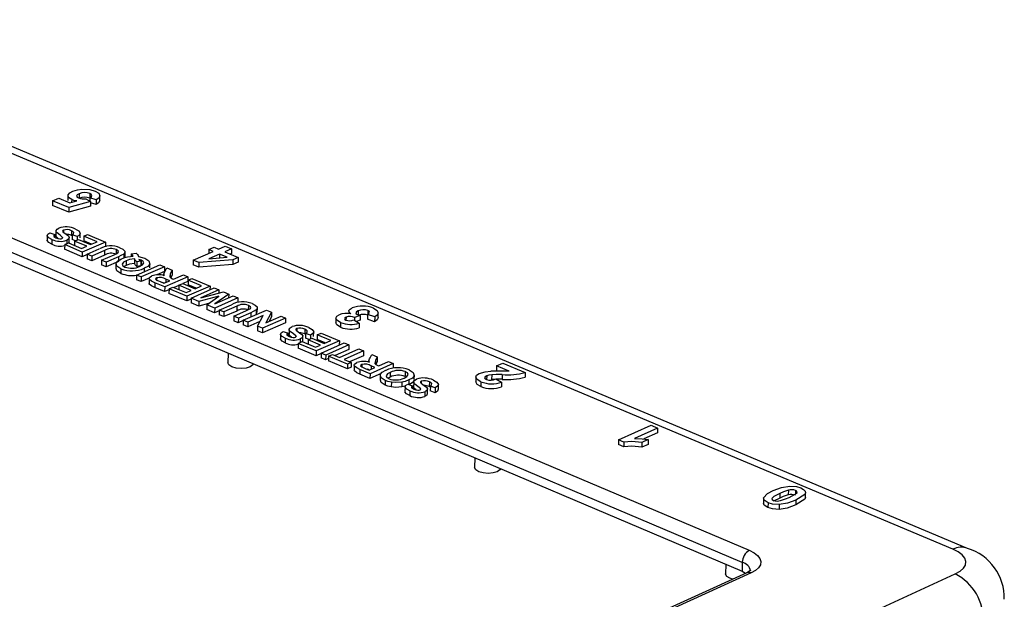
# Model space of a CAD drawing. Extents: x 0 to 280, y 0 to 222.
# Tile 22 of 23: x 204 to 238, y 202 to 221. Entities that reach past the tile are written whole.
import ezdxf

# ---------------------------------------------------------------- set-up
doc = ezdxf.new("R2010")
doc.units = 0
doc.layers.get('0').update_dxf_attribs({"linetype": 'CONTINUOUS'})

msp = doc.modelspace()

# ---------------------------------------------------------------- linework, layer by layer
at = {"color": 7, "linetype": 'CONTINUOUS'}
for p, q in [((235.847, 203.407), (192.925, 221.471)), ((236.344, 203.438), (193.428, 221.489)), ((193.439, 218.4), (228.898, 203.372)), ((228.66, 202.961), (193.208, 218.004)), ((193.209, 217.707), (228.653, 202.656)), ((205.132, 215.303), (205.345, 215.395)), ((205.345, 215.395), (205.721, 215.236)), ((205.652, 215.478), (205.651, 215.318)), ((205.782, 215.344), (205.781, 215.253)), ((206.038, 215.545), (206.037, 215.385)), ((206.261, 215.371), (206.425, 215.28)), ((206.403, 215.553), (206.402, 215.393)), ((206.405, 215.407), (206.404, 215.291)), ((206.617, 215.338), (206.405, 215.407)), ((206.617, 215.338), (206.616, 215.178)), ((206.74, 215.32), (206.742, 215.48)), ((205.682, 215.071), (205.132, 215.303)), ((205.132, 215.303), (205.132, 215.144)), ((205.681, 214.912), (205.132, 215.144)), ((206.424, 215.12), (205.681, 214.912)), ((205.682, 215.071), (205.681, 214.912)), ((206.425, 215.28), (205.682, 215.071)), ((205.721, 215.236), (205.963, 215.303)), ((206.425, 215.28), (206.424, 215.12)), ((206.616, 215.178), (206.424, 215.241)), ((205.503, 214.306), (205.503, 214.234)), ((204.948, 214.118), (204.948, 213.958)), ((205.041, 214.213), (205.207, 214.151)), ((205.11, 213.984), (205.109, 213.824)), ((205.207, 214.151), (205.206, 214.063)), ((205.245, 214.275), (205.244, 214.115)), ((205.474, 214.048), (205.474, 214.038)), ((205.7, 213.883), (205.701, 214.043)), ((205.774, 214.284), (205.773, 214.124)), ((205.802, 214.109), (205.773, 214.124)), ((205.802, 214.143), (205.801, 213.983)), ((205.911, 213.942), (205.801, 213.983)), ((205.968, 214.081), (205.802, 214.143)), ((205.879, 213.928), (206.011, 213.985)), ((205.968, 214.081), (205.967, 213.966)), ((206.011, 213.985), (206.426, 213.809)), ((206.074, 214.038), (206.075, 214.198)), ((206.193, 214.099), (206.192, 213.939)), ((206.193, 214.099), (206.325, 214.156)), ((206.649, 213.906), (206.193, 214.099)), ((206.325, 214.156), (206.937, 213.897)), ((205.543, 213.809), (205.542, 213.649)), ((206.143, 213.394), (205.542, 213.649)), ((205.543, 213.809), (205.675, 213.866)), ((206.144, 213.555), (205.543, 213.809)), ((205.617, 213.957), (205.616, 213.841)), ((205.675, 213.866), (206.121, 213.678)), ((205.695, 213.883), (205.687, 213.862)), ((205.879, 213.928), (205.878, 213.78)), ((206.294, 213.752), (205.879, 213.928)), ((206.121, 213.678), (206.294, 213.752)), ((206.937, 213.897), (206.144, 213.555)), ((206.461, 213.825), (206.192, 213.939)), ((206.311, 213.484), (206.725, 213.664)), ((206.426, 213.809), (206.649, 213.906)), ((206.937, 213.897), (206.936, 213.737)), ((207.299, 213.64), (207.298, 213.494)), ((210.46, 213.638), (210.459, 213.513)), ((210.46, 213.638), (210.644, 213.718)), ((210.606, 213.577), (210.46, 213.638)), ((210.644, 213.718), (210.79, 213.657)), ((210.79, 213.657), (211.017, 213.755)), ((211.236, 213.663), (211.009, 213.564)), ((211.017, 213.755), (211.236, 213.663)), ((211.236, 213.663), (211.234, 213.503)), ((206.144, 213.555), (206.143, 213.394)), ((206.31, 213.467), (206.143, 213.394)), ((206.311, 213.484), (206.31, 213.324)), ((206.465, 213.258), (206.31, 213.324)), ((206.466, 213.418), (206.311, 213.484)), ((206.905, 213.448), (206.465, 213.258)), ((206.466, 213.418), (206.465, 213.258)), ((206.906, 213.608), (206.466, 213.418)), ((206.799, 213.278), (207.229, 213.464)), ((206.906, 213.608), (206.905, 213.448)), ((207.376, 213.394), (206.955, 213.212)), ((207.376, 213.394), (207.375, 213.234)), ((207.561, 213.487), (207.559, 213.353)), ((207.602, 213.395), (207.603, 213.555)), ((207.811, 213.493), (207.81, 213.406)), ((207.811, 213.493), (207.982, 213.516)), ((207.923, 213.319), (207.922, 213.159)), ((209.925, 213.281), (210.606, 213.577)), ((211.279, 213.294), (210.115, 213.201)), ((210.825, 213.485), (210.457, 213.325)), ((210.457, 213.325), (211.086, 213.375)), ((210.825, 213.485), (210.824, 213.354)), ((211.086, 213.375), (210.825, 213.485)), ((211.009, 213.564), (211.462, 213.374)), ((211.234, 213.503), (211.196, 213.486)), ((211.279, 213.294), (211.277, 213.134)), ((211.462, 213.374), (211.279, 213.294)), ((211.462, 213.374), (211.461, 213.213)), ((206.799, 213.278), (206.798, 213.117)), ((206.954, 213.051), (206.798, 213.117)), ((206.955, 213.212), (206.799, 213.278)), ((207.375, 213.234), (206.954, 213.051)), ((206.955, 213.212), (206.954, 213.051)), ((207.29, 213.15), (207.289, 212.989)), ((207.464, 212.987), (207.463, 212.827)), ((207.642, 213.1), (207.57, 213.061)), ((207.644, 213.26), (207.642, 213.1)), ((207.996, 212.771), (208.789, 213.115)), ((208, 213.222), (207.999, 213.062)), ((208.136, 213.082), (207.999, 213.062)), ((208.137, 213.242), (208, 213.222)), ((208.137, 213.242), (208.136, 213.082)), ((208.153, 213.118), (208.136, 213.124)), ((208.945, 213.049), (208.152, 212.705)), ((208.155, 213.278), (208.153, 213.118)), ((208.257, 213), (208.256, 212.884)), ((208.452, 213.016), (208.453, 213.176)), ((208.789, 213.115), (208.945, 213.049)), ((208.945, 213.049), (208.944, 212.888)), ((208.97, 212.904), (209.028, 213.013)), ((209.028, 213.013), (209.211, 212.936)), ((209.925, 213.281), (209.924, 213.121)), ((210.114, 213.041), (209.924, 213.121)), ((210.115, 213.201), (209.925, 213.281)), ((210.115, 213.201), (210.114, 213.041)), ((211.277, 213.134), (210.114, 213.041)), ((211.461, 213.213), (211.277, 213.134)), ((207.996, 212.771), (207.995, 212.61)), ((208.152, 212.705), (207.996, 212.771)), ((208.152, 212.705), (208.151, 212.544)), ((208.43, 212.665), (208.151, 212.544)), ((208.423, 212.645), (208.422, 212.484)), ((208.682, 212.675), (208.681, 212.596)), ((208.944, 212.888), (208.682, 212.775)), ((208.925, 212.8), (208.925, 212.75)), ((209.748, 212.709), (208.956, 212.365)), ((209.125, 212.572), (208.998, 212.626)), ((208.998, 212.626), (208.998, 212.517)), ((209.147, 212.809), (209.146, 212.689)), ((209.211, 212.936), (209.147, 212.809)), ((209.21, 212.776), (209.159, 212.675)), ((209.211, 212.936), (209.21, 212.776)), ((209.222, 212.645), (209.257, 212.63)), ((209.257, 212.63), (209.592, 212.775)), ((209.592, 212.775), (209.748, 212.709)), ((209.748, 212.709), (209.747, 212.549)), ((209.752, 212.594), (209.884, 212.652)), ((209.884, 212.652), (210.501, 212.391)), ((208.151, 212.544), (207.995, 212.61)), ((208.614, 212.509), (208.613, 212.349)), ((208.954, 212.204), (208.613, 212.349)), ((208.956, 212.365), (208.614, 212.509)), ((208.798, 212.545), (208.931, 212.488)), ((208.934, 212.49), (208.87, 212.514)), ((208.931, 212.488), (209.125, 212.572)), ((208.956, 212.365), (208.954, 212.204)), ((209.102, 212.303), (209.101, 212.142)), ((209.102, 212.303), (209.234, 212.36)), ((209.708, 212.046), (209.102, 212.303)), ((209.234, 212.36), (209.684, 212.17)), ((209.438, 212.414), (209.275, 212.343)), ((209.438, 212.422), (209.437, 212.274)), ((209.438, 212.422), (209.571, 212.48)), ((209.856, 212.245), (209.438, 212.422)), ((209.571, 212.48), (209.989, 212.303)), ((209.747, 212.549), (209.579, 212.476)), ((210.501, 212.391), (209.708, 212.046)), ((209.752, 212.594), (209.751, 212.434)), ((210.024, 212.318), (209.751, 212.434)), ((210.212, 212.4), (209.752, 212.594)), ((209.855, 211.984), (210.647, 212.329)), ((209.989, 212.303), (210.212, 212.4)), ((210.501, 212.391), (210.5, 212.265)), ((210.647, 212.329), (210.804, 212.263)), ((209.102, 212.268), (208.954, 212.204)), ((209.707, 211.886), (209.101, 212.142)), ((209.684, 212.17), (209.856, 212.245)), ((209.708, 212.046), (209.707, 211.886)), ((209.854, 211.95), (209.707, 211.886)), ((209.855, 211.984), (209.853, 211.824)), ((210.12, 211.872), (209.855, 211.984)), ((210.798, 212.049), (210.12, 211.872)), ((210.804, 212.263), (210.186, 211.989)), ((210.186, 211.989), (210.963, 212.196)), ((210.395, 211.756), (210.798, 212.049)), ((211.454, 211.989), (210.661, 211.643)), ((211.138, 212.122), (210.667, 211.785)), ((210.667, 211.785), (211.296, 212.055)), ((210.804, 212.263), (210.803, 212.154)), ((210.963, 212.196), (211.138, 212.122)), ((211.138, 212.122), (211.136, 211.986)), ((211.296, 212.055), (211.454, 211.989)), ((211.454, 211.989), (211.452, 211.828)), ((210.119, 211.711), (209.853, 211.824)), ((210.12, 211.872), (210.119, 211.711)), ((210.455, 211.799), (210.119, 211.711)), ((210.395, 211.756), (210.394, 211.595)), ((210.661, 211.643), (210.395, 211.756)), ((210.661, 211.643), (210.659, 211.482)), ((210.818, 211.576), (211.233, 211.757)), ((211.415, 211.702), (210.975, 211.51)), ((211.415, 211.702), (211.413, 211.541)), ((211.809, 211.734), (211.807, 211.586)), ((212.114, 211.486), (212.116, 211.647)), ((210.659, 211.482), (210.394, 211.595)), ((210.818, 211.551), (210.659, 211.482)), ((210.818, 211.576), (210.817, 211.416)), ((210.974, 211.349), (210.817, 211.416)), ((210.975, 211.51), (210.818, 211.576)), ((211.413, 211.541), (210.974, 211.349)), ((210.975, 211.51), (210.974, 211.349)), ((211.311, 211.368), (211.309, 211.207)), ((211.311, 211.368), (211.741, 211.556)), ((211.468, 211.301), (211.311, 211.368)), ((211.468, 211.301), (211.467, 211.14)), ((211.89, 211.485), (211.468, 211.301)), ((211.636, 211.23), (212.429, 211.576)), ((212.315, 211.391), (211.794, 211.163)), ((211.89, 211.485), (211.888, 211.34)), ((212.074, 211.579), (212.072, 211.42)), ((212.123, 211.024), (212.315, 211.391)), ((213.08, 211.301), (212.288, 210.954)), ((212.599, 211.505), (212.41, 211.144)), ((212.41, 211.144), (212.923, 211.368)), ((212.429, 211.576), (212.599, 211.505)), ((212.597, 211.344), (212.517, 211.19)), ((212.599, 211.505), (212.597, 211.344)), ((212.923, 211.368), (213.08, 211.301)), ((213.08, 211.301), (213.079, 211.14)), ((214.796, 211.3), (214.794, 211.139)), ((215.142, 211.328), (215.14, 211.229)), ((215.235, 211.535), (215.234, 211.449)), ((215.435, 211.323), (215.434, 211.221)), ((215.628, 211.389), (215.435, 211.323)), ((215.556, 211.548), (215.554, 211.41)), ((215.628, 211.389), (215.626, 211.228)), ((215.87, 211.42), (215.868, 211.259)), ((216.118, 211.338), (215.87, 211.42)), ((215.885, 211.56), (215.883, 211.429)), ((216.118, 211.338), (216.116, 211.177)), ((216.237, 211.317), (216.239, 211.477)), ((211.467, 211.14), (211.309, 211.207)), ((211.636, 211.214), (211.467, 211.14)), ((211.636, 211.23), (211.635, 211.069)), ((211.792, 211.003), (211.635, 211.069)), ((211.794, 211.163), (211.636, 211.23)), ((212.206, 211.184), (211.792, 211.003)), ((211.794, 211.163), (211.792, 211.003)), ((212.123, 211.024), (212.121, 210.863)), ((212.288, 210.954), (212.123, 211.024)), ((213.079, 211.14), (212.286, 210.793)), ((212.288, 210.954), (212.286, 210.793)), ((213.459, 210.942), (213.459, 210.87)), ((214.951, 211.149), (214.949, 210.988)), ((215.402, 211.239), (215.591, 211.132)), ((215.626, 211.228), (215.499, 211.184)), ((215.591, 211.132), (215.589, 210.971)), ((216.116, 211.177), (215.868, 211.259)), ((212.286, 210.793), (212.121, 210.863)), ((212.904, 210.753), (212.902, 210.592)), ((212.995, 210.848), (213.163, 210.785)), ((213.069, 210.615), (213.067, 210.454)), ((213.163, 210.785), (213.162, 210.697)), ((213.2, 210.912), (213.198, 210.751)), ((213.435, 210.68), (213.435, 210.67)), ((213.662, 210.513), (213.664, 210.674)), ((213.733, 210.92), (213.731, 210.759)), ((213.763, 210.743), (213.731, 210.759)), ((213.764, 210.776), (213.762, 210.615)), ((213.878, 210.572), (213.762, 210.615)), ((213.932, 210.714), (213.764, 210.776)), ((213.846, 210.558), (213.978, 210.616)), ((213.932, 210.714), (213.931, 210.595)), ((213.978, 210.616), (214.399, 210.438)), ((214.036, 210.67), (214.038, 210.831)), ((214.159, 210.732), (214.157, 210.571)), ((214.159, 210.732), (214.291, 210.79)), ((214.623, 210.536), (214.159, 210.732)), ((214.291, 210.79), (214.913, 210.527)), ((213.509, 210.438), (213.507, 210.276)), ((214.119, 210.017), (213.507, 210.276)), ((213.509, 210.438), (213.641, 210.496)), ((214.121, 210.179), (213.509, 210.438)), ((213.581, 210.587), (213.58, 210.468)), ((213.641, 210.496), (214.095, 210.304)), ((213.656, 210.513), (213.649, 210.492)), ((213.846, 210.558), (213.844, 210.41)), ((214.267, 210.38), (213.846, 210.558)), ((214.095, 210.304), (214.267, 210.38)), ((214.913, 210.527), (214.121, 210.179)), ((214.435, 210.453), (214.157, 210.571)), ((214.29, 210.107), (215.082, 210.455)), ((214.399, 210.438), (214.623, 210.536)), ((215.24, 210.388), (214.448, 210.04)), ((214.913, 210.527), (214.911, 210.38)), ((215.082, 210.455), (215.24, 210.388)), ((215.24, 210.388), (215.238, 210.227)), ((211.115, 210.103), (211.112, 209.775)), ((214.121, 210.179), (214.119, 210.017)), ((214.289, 210.092), (214.119, 210.017)), ((214.29, 210.107), (214.288, 209.946)), ((214.446, 209.879), (214.288, 209.946)), ((214.448, 210.04), (214.29, 210.107)), ((214.448, 210.04), (214.446, 209.879)), ((214.543, 210), (214.541, 209.839)), ((214.543, 210), (214.675, 210.058)), ((215.188, 209.727), (214.543, 210)), ((214.675, 210.058), (214.918, 209.955)), ((215.238, 210.227), (214.766, 210.02)), ((214.918, 209.955), (215.578, 210.246)), ((215.737, 210.179), (215.077, 209.888)), ((215.735, 210.017), (215.262, 209.809)), ((215.578, 210.246), (215.737, 210.179)), ((215.737, 210.179), (215.735, 210.017)), ((215.966, 209.947), (216.022, 210.058)), ((216.022, 210.058), (216.208, 209.98)), ((216.208, 209.98), (216.146, 209.851)), ((216.208, 209.98), (216.206, 209.818)), ((214.542, 209.921), (214.446, 209.879)), ((215.186, 209.566), (214.541, 209.839)), ((215.077, 209.888), (215.32, 209.785)), ((215.188, 209.727), (215.186, 209.566)), ((215.318, 209.624), (215.186, 209.566)), ((215.32, 209.785), (215.188, 209.727)), ((215.32, 209.785), (215.318, 209.624)), ((215.419, 209.685), (215.417, 209.524)), ((215.679, 209.715), (215.678, 209.636)), ((215.922, 209.843), (215.921, 209.792)), ((215.934, 209.526), (216.127, 209.611)), ((216.753, 209.749), (215.96, 209.4)), ((215.999, 209.665), (215.997, 209.554)), ((216.127, 209.611), (215.999, 209.665)), ((216.146, 209.851), (216.144, 209.731)), ((216.206, 209.818), (216.157, 209.718)), ((216.223, 209.684), (216.259, 209.669)), ((216.259, 209.669), (216.594, 209.817)), ((216.594, 209.817), (216.753, 209.749)), ((216.753, 209.749), (216.751, 209.588)), ((220.279, 209.673), (220.276, 209.512)), ((220.279, 209.673), (220.491, 209.767)), ((220.71, 209.491), (220.279, 209.673)), ((220.491, 209.767), (221.251, 209.447)), ((215.614, 209.547), (215.612, 209.385)), ((215.958, 209.239), (215.612, 209.385)), ((215.96, 209.4), (215.614, 209.547)), ((215.799, 209.583), (215.934, 209.526)), ((215.936, 209.527), (215.868, 209.553)), ((216.339, 209.407), (215.958, 209.239)), ((215.96, 209.4), (215.958, 209.239)), ((216.303, 209.34), (216.301, 209.179)), ((216.649, 209.287), (216.58, 209.248)), ((216.651, 209.448), (216.649, 209.287)), ((217.16, 209.472), (217.158, 209.311)), ((217.47, 209.199), (217.472, 209.36)), ((219.566, 209.287), (219.564, 209.126)), ((219.939, 209.329), (219.937, 209.205)), ((220.111, 209.367), (220.108, 209.206)), ((220.334, 209.487), (220.276, 209.512)), ((220.467, 209.371), (220.464, 209.21)), ((221.251, 209.447), (221.248, 209.286)), ((216.481, 209.171), (216.479, 209.009)), ((216.687, 209.111), (216.685, 208.949)), ((217.045, 209.113), (217.043, 208.952)), ((217.153, 208.955), (217.151, 208.794)), ((217.244, 209.05), (217.414, 208.987)), ((217.284, 209.187), (217.282, 209.036)), ((217.414, 208.987), (217.413, 208.899)), ((217.449, 209.116), (217.447, 208.954)), ((217.709, 209.145), (217.708, 209.074)), ((217.985, 209.124), (217.982, 208.962)), ((218.016, 208.944), (217.982, 208.962)), ((218.017, 208.978), (218.015, 208.817)), ((218.186, 208.915), (218.017, 208.978)), ((218.29, 208.871), (218.292, 209.033)), ((219.742, 209.127), (219.74, 208.966)), ((220.202, 209.209), (220.108, 209.206)), ((220.247, 209.221), (220.449, 209.118)), ((220.464, 209.21), (220.267, 209.211)), ((220.449, 209.118), (220.447, 208.956)), ((217.321, 208.815), (217.318, 208.654)), ((217.688, 208.881), (217.687, 208.87)), ((217.835, 208.787), (217.833, 208.626)), ((217.915, 208.712), (217.918, 208.874)), ((218.184, 208.754), (218.015, 208.817)), ((218.186, 208.915), (218.184, 208.754)), ((224.44, 207.145), (225.545, 207.639)), ((225.545, 207.639), (225.771, 207.544)), ((225.771, 207.544), (224.984, 207.192)), ((225.768, 207.382), (225.3, 207.173)), ((225.771, 207.544), (225.768, 207.382)), ((224.44, 207.145), (224.437, 206.983)), ((224.618, 206.907), (224.437, 206.983)), ((224.621, 207.069), (224.44, 207.145)), ((224.621, 207.069), (224.618, 206.907)), ((225.235, 207.056), (225.232, 206.894)), ((225.445, 206.989), (225.232, 206.894)), ((225.448, 207.151), (225.235, 207.056)), ((225.448, 207.151), (225.445, 206.989)), ((219.533, 206.528), (219.528, 206.201)), ((229.94, 205.314), (229.936, 205.152)), ((230.232, 205.424), (230.228, 205.261)), ((230.474, 205.416), (230.471, 205.29)), ((230.814, 205.176), (230.817, 205.339)), ((229.381, 205.144), (229.377, 204.982)), ((229.539, 204.994), (229.536, 204.831)), ((229.936, 205.152), (229.727, 205.045)), ((229.922, 204.931), (229.918, 204.768)), ((230.485, 205.083), (230.481, 204.92)), ((228.098, 202.892), (228.091, 202.564)), ((228.66, 202.961), (228.653, 202.656)), ((228.811, 202.604), (205.668, 192.09)), ((228.958, 202.6), (205.813, 192.084)), ((205.968, 188.85), (235.926, 202.565)), ((228.816, 202.606), (228.811, 202.604))]:
    msp.add_line(p, q, dxfattribs=at)
for points in [[(205.816, 215.634), (205.981, 215.683), (206.133, 215.702)], [(206.133, 215.702), (206.401, 215.688), (206.578, 215.636)], [(205.782, 215.344), (205.671, 215.421), (205.658, 215.511), (205.715, 215.578), (205.816, 215.634)], [(205.963, 215.303), (205.855, 215.32), (205.782, 215.344)], [(206.038, 215.545), (205.973, 215.509), (205.948, 215.465), (205.968, 215.43), (206.018, 215.401)], [(206.405, 215.407), (206.456, 215.446), (206.469, 215.49), (206.45, 215.524), (206.403, 215.553)], [(206.578, 215.636), (206.703, 215.56), (206.741, 215.47), (206.703, 215.4), (206.617, 215.338)], [(206.736, 215.32), (206.74, 215.311), (206.702, 215.24), (206.616, 215.178)], [(205.474, 214.048), (205.385, 214.129), (205.283, 214.207), (205.25, 214.249), (205.248, 214.294), (205.283, 214.336), (205.346, 214.371)], [(205.503, 214.306), (205.477, 214.289), (205.473, 214.269), (205.497, 214.238)], [(205.91, 214.34), (206.027, 214.275), (206.075, 214.197), (206.044, 214.136), (205.968, 214.081)], [(205.11, 213.984), (205.002, 214.041), (204.949, 214.109), (204.969, 214.165), (205.041, 214.213)], [(205.207, 214.151), (205.17, 214.121), (205.169, 214.087), (205.24, 214.042)], [(205.24, 214.042), (205.311, 214.018), (205.377, 214.008)], [(205.322, 214.016), (205.282, 214.047), (205.249, 214.089), (205.248, 214.115)], [(205.377, 214.008), (205.422, 214.009), (205.451, 214.018)], [(205.451, 214.018), (205.472, 214.034), (205.473, 214.042)], [(205.497, 214.238), (205.55, 214.199), (205.593, 214.168)], [(205.593, 214.168), (205.668, 214.108), (205.7, 214.056)], [(205.7, 214.056), (205.679, 213.996), (205.617, 213.957)], [(205.802, 214.143), (205.848, 214.182), (205.855, 214.225), (205.825, 214.257), (205.774, 214.284)], [(205.109, 213.824), (205.001, 213.881), (204.948, 213.949), (204.951, 213.958)], [(207.356, 213.524), (207.384, 213.558), (207.373, 213.593), (207.299, 213.64)], [(207.426, 213.699), (207.529, 213.649), (207.594, 213.588), (207.6, 213.536), (207.561, 213.487)], [(207.229, 213.464), (207.303, 213.496), (207.356, 213.524)], [(207.464, 212.987), (207.322, 213.076), (207.296, 213.181), (207.364, 213.259), (207.484, 213.325)], [(207.561, 213.487), (207.463, 213.433), (207.376, 213.394)], [(207.484, 213.325), (207.594, 213.365), (207.691, 213.39)], [(207.923, 213.319), (207.753, 213.298), (207.644, 213.26)], [(207.691, 213.39), (207.792, 213.404), (207.874, 213.41)], [(207.874, 213.41), (207.845, 213.457), (207.811, 213.493)], [(208, 213.222), (207.949, 213.275), (207.923, 213.319)], [(207.982, 213.516), (208.01, 213.493), (208.027, 213.474)], [(208.027, 213.474), (208.05, 213.432), (208.067, 213.4)], [(208.067, 213.4), (208.19, 213.371), (208.273, 213.341)], [(208.155, 213.278), (208.113, 213.293), (208.077, 213.302)], [(208.077, 213.302), (208.107, 213.268), (208.137, 213.242)], [(208.273, 213.341), (208.418, 213.252), (208.448, 213.146), (208.379, 213.067), (208.257, 213)], [(207.463, 212.827), (207.321, 212.915), (207.303, 212.99)], [(207.644, 213.26), (207.545, 213.207), (207.5, 213.141), (207.524, 213.089), (207.597, 213.044)], [(207.922, 213.159), (207.752, 213.137), (207.642, 213.1)], [(207.999, 213.062), (207.947, 213.115), (207.922, 213.159)], [(208.099, 213.065), (208.196, 213.118), (208.244, 213.182), (208.224, 213.234), (208.155, 213.278)], [(208.614, 212.509), (208.508, 212.559), (208.432, 212.617), (208.424, 212.65), (208.438, 212.682), (208.518, 212.738)], [(208.682, 212.675), (208.651, 212.656), (208.643, 212.633), (208.676, 212.598)], [(208.94, 212.747), (208.925, 212.801), (208.934, 212.835), (208.95, 212.87), (208.97, 212.904)], [(209.147, 212.809), (209.126, 212.71), (209.16, 212.674), (209.222, 212.645)], [(208.613, 212.349), (208.507, 212.398), (208.43, 212.456), (208.423, 212.485)], [(208.676, 212.598), (208.744, 212.568), (208.798, 212.545)], [(211.741, 211.556), (211.815, 211.589), (211.868, 211.616)], [(211.868, 211.616), (211.895, 211.65), (211.885, 211.687), (211.809, 211.734)], [(211.936, 211.793), (212.04, 211.743), (212.106, 211.682), (212.113, 211.629), (212.074, 211.579)], [(215.3, 211.446), (215.243, 211.503), (215.242, 211.564), (215.281, 211.609), (215.348, 211.647)], [(216.074, 211.639), (216.199, 211.562), (216.238, 211.471), (216.203, 211.4), (216.118, 211.338)], [(212.074, 211.579), (211.976, 211.525), (211.89, 211.485)], [(214.796, 211.3), (214.83, 211.368), (214.902, 211.413)], [(214.951, 211.149), (214.826, 211.227), (214.796, 211.3)], [(215.142, 211.328), (215.1, 211.303), (215.086, 211.274), (215.1, 211.25), (215.133, 211.23)], [(215.556, 211.548), (215.5, 211.516), (215.474, 211.478), (215.483, 211.446), (215.524, 211.419)], [(215.524, 211.419), (215.58, 211.401), (215.628, 211.389)], [(215.87, 211.42), (215.922, 211.456), (215.944, 211.498), (215.93, 211.532), (215.885, 211.56)], [(216.234, 211.316), (216.236, 211.31), (216.201, 211.239), (216.116, 211.177)], [(213.435, 210.68), (213.344, 210.762), (213.24, 210.842), (213.205, 210.885), (213.203, 210.93), (213.237, 210.973), (213.3, 211.008)], [(213.459, 210.942), (213.434, 210.925), (213.43, 210.904), (213.454, 210.874)], [(213.869, 210.977), (213.989, 210.911), (214.038, 210.832), (214.008, 210.769), (213.932, 210.714)], [(214.949, 210.988), (214.824, 211.066), (214.794, 211.139)], [(213.069, 210.615), (212.96, 210.673), (212.905, 210.742), (212.924, 210.799), (212.995, 210.848)], [(213.163, 210.785), (213.127, 210.754), (213.127, 210.719), (213.199, 210.674)], [(213.199, 210.674), (213.271, 210.65), (213.338, 210.639)], [(213.28, 210.648), (213.238, 210.681), (213.204, 210.724), (213.202, 210.751)], [(213.338, 210.639), (213.383, 210.641), (213.412, 210.649)], [(213.412, 210.649), (213.433, 210.666), (213.434, 210.674)], [(213.454, 210.874), (213.508, 210.833), (213.553, 210.802)], [(213.553, 210.802), (213.629, 210.741), (213.663, 210.689)], [(213.663, 210.689), (213.643, 210.627), (213.581, 210.587)], [(213.764, 210.776), (213.81, 210.816), (213.816, 210.86), (213.785, 210.893), (213.733, 210.92)], [(213.067, 210.454), (212.958, 210.512), (212.903, 210.581), (212.906, 210.591)], [(215.938, 209.787), (215.922, 209.842), (215.93, 209.878), (215.946, 209.912), (215.966, 209.947)], [(211.246, 209.637), (211.148, 209.699), (211.112, 209.772), (211.112, 209.775)], [(211.989, 209.732), (211.966, 209.699), (211.873, 209.637), (211.731, 209.595), (211.562, 209.581), (211.392, 209.595), (211.246, 209.637)], [(215.614, 209.547), (215.506, 209.597), (215.428, 209.656), (215.419, 209.689), (215.433, 209.722), (215.513, 209.779)], [(215.679, 209.715), (215.648, 209.695), (215.64, 209.672), (215.675, 209.637)], [(215.675, 209.637), (215.743, 209.606), (215.799, 209.583)], [(216.146, 209.851), (216.126, 209.75), (216.161, 209.714), (216.223, 209.684)], [(215.612, 209.385), (215.504, 209.435), (215.426, 209.494), (215.418, 209.524)], [(216.481, 209.171), (216.337, 209.261), (216.308, 209.37), (216.375, 209.45), (216.496, 209.517)], [(216.651, 209.448), (216.553, 209.394), (216.51, 209.328), (216.537, 209.274), (216.611, 209.23)], [(217.119, 209.252), (217.216, 209.307), (217.258, 209.373), (217.234, 209.427), (217.16, 209.472)], [(217.292, 209.53), (217.436, 209.441), (217.467, 209.334), (217.403, 209.254), (217.284, 209.187)], [(219.742, 209.127), (219.616, 209.199), (219.566, 209.285), (219.597, 209.354), (219.687, 209.411)], [(219.687, 209.411), (219.89, 209.467), (220.077, 209.486)], [(219.939, 209.329), (219.886, 209.298), (219.868, 209.261), (219.888, 209.231), (219.931, 209.207)], [(220.111, 209.367), (220.007, 209.351), (219.939, 209.329)], [(220.467, 209.371), (220.267, 209.372), (220.111, 209.367)], [(216.479, 209.009), (216.335, 209.1), (216.314, 209.179)], [(216.685, 208.949), (216.563, 208.979), (216.479, 209.009)], [(216.687, 209.111), (216.565, 209.14), (216.481, 209.171)], [(217.043, 208.952), (216.843, 208.936), (216.685, 208.949)], [(217.045, 209.113), (216.845, 209.098), (216.687, 209.111)], [(217.167, 208.983), (217.157, 208.979), (217.043, 208.952)], [(217.284, 209.187), (217.159, 209.14), (217.045, 209.113)], [(217.321, 208.815), (217.21, 208.874), (217.154, 208.944), (217.173, 209.001), (217.244, 209.05)], [(217.458, 209.198), (217.465, 209.172), (217.401, 209.092), (217.282, 209.025)], [(217.414, 208.987), (217.378, 208.956), (217.378, 208.921), (217.451, 208.875)], [(217.532, 208.849), (217.487, 208.883), (217.453, 208.926), (217.451, 208.954)], [(217.688, 208.881), (217.595, 208.964), (217.49, 209.044), (217.455, 209.088), (217.452, 209.133), (217.485, 209.176), (217.549, 209.212)], [(217.709, 209.145), (217.684, 209.128), (217.68, 209.107), (217.705, 209.076)], [(217.705, 209.076), (217.76, 209.036), (217.805, 209.004)], [(217.805, 209.004), (217.882, 208.942), (217.916, 208.89)], [(218.017, 208.978), (218.062, 209.018), (218.069, 209.063), (218.037, 209.096), (217.985, 209.124)], [(218.121, 209.18), (218.241, 209.114), (218.292, 209.034), (218.262, 208.971), (218.186, 208.915)], [(219.74, 208.966), (219.613, 209.037), (219.564, 209.124), (219.565, 209.126)], [(217.318, 208.654), (217.208, 208.712), (217.152, 208.782), (217.156, 208.793)], [(217.451, 208.875), (217.523, 208.85), (217.591, 208.84)], [(217.591, 208.84), (217.636, 208.841), (217.665, 208.85)], [(217.665, 208.85), (217.686, 208.866), (217.687, 208.875)], [(217.909, 208.713), (217.895, 208.666), (217.833, 208.626)], [(217.916, 208.89), (217.897, 208.828), (217.835, 208.787)], [(218.289, 208.871), (218.26, 208.809), (218.184, 208.754)], [(225.232, 206.894), (224.887, 206.929), (224.618, 206.907)], [(225.235, 207.056), (224.89, 207.091), (224.621, 207.069)], [(224.984, 207.192), (225.249, 207.181), (225.448, 207.151)], [(220.414, 206.154), (220.392, 206.12), (220.299, 206.057), (220.156, 206.015), (219.986, 206), (219.814, 206.015), (219.667, 206.057), (219.567, 206.12), (219.528, 206.195), (219.528, 206.201)], [(229.382, 205.159), (229.523, 205.311), (229.712, 205.41)], [(229.94, 205.314), (229.731, 205.207), (229.668, 205.142), (229.677, 205.107), (229.723, 205.077)], [(229.712, 205.41), (230, 205.516), (230.276, 205.563)], [(230.228, 205.261), (230.057, 205.204), (229.936, 205.152)], [(230.232, 205.424), (230.061, 205.366), (229.94, 205.314)], [(230.259, 205.18), (230.468, 205.287), (230.53, 205.351), (230.52, 205.387), (230.474, 205.416)], [(230.276, 205.563), (230.506, 205.546), (230.658, 205.5)], [(230.658, 205.5), (230.747, 205.452), (230.802, 205.396), (230.817, 205.336), (230.792, 205.277), (230.485, 205.083)], [(229.539, 204.994), (229.406, 205.08), (229.382, 205.159)], [(229.536, 204.831), (229.403, 204.917), (229.383, 204.982)], [(229.922, 204.931), (229.692, 204.947), (229.539, 204.994)], [(230.481, 204.92), (230.194, 204.814), (229.918, 204.768)], [(230.485, 205.083), (230.197, 204.977), (229.922, 204.931)], [(229.966, 205.07), (230.137, 205.128), (230.259, 205.18)], [(230.813, 205.176), (230.813, 205.173), (230.789, 205.114), (230.481, 204.92)], [(229.918, 204.768), (229.688, 204.784), (229.536, 204.831)], [(228.898, 203.372), (229.059, 203.29), (229.181, 203.195), (229.26, 203.093), (229.292, 202.987), (229.277, 202.88), (229.214, 202.778), (229.106, 202.683), (228.958, 202.6)], [(235.926, 202.565), (236.086, 202.656), (236.202, 202.759), (236.269, 202.87), (236.284, 202.987), (236.247, 203.103), (236.159, 203.214), (236.024, 203.317), (235.847, 203.407)], [(228.328, 202.385), (228.233, 202.416), (228.131, 202.48), (228.091, 202.556), (228.091, 202.564)], [(228.653, 202.656), (228.77, 202.596), (228.779, 202.59)]]:
    msp.add_lwpolyline(points, dxfattribs=at)
for centre, radius, start, end in [((206.207, 215.928), 0.56, 250.3267, 275.5978), ((206.229, 214.946), 0.479, 68.8671, 113.6163), ((206.23, 215.106), 0.479, 68.875, 113.6075), ((205.591, 213.681), 0.732, 64.1206, 109.5668), ((205.611, 213.946), 0.375, 64.267, 106.7613), ((205.397, 214.596), 0.676, 244.8472, 288.966), ((205.612, 213.783), 0.378, 64.6559, 91.4186), ((205.385, 214.377), 0.619, 243.4411, 284.7047), ((207.112, 212.976), 0.789, 66.5191, 119.3125), ((207.132, 213.259), 0.416, 66.3512, 122.9032), ((207.131, 213.099), 0.416, 66.3425, 122.9154), ((207.845, 213.935), 1.022, 248.0697, 293.7601), ((207.823, 213.644), 0.641, 249.3287, 295.4765), ((207.823, 213.684), 0.93, 247.1866, 280.7303), ((208.741, 212.167), 0.613, 70.9983, 111.2658), ((208.791, 212.338), 0.354, 54.2002, 108.0396), ((211.621, 211.071), 0.788, 66.3991, 119.4628), ((211.642, 211.353), 0.415, 66.2373, 123.0679), ((215.7, 210.702), 1.009, 68.2504, 110.3852), ((211.64, 211.193), 0.415, 66.2286, 123.0801), ((215.159, 210.707), 0.752, 79.2281, 110.0119), ((215.282, 210.988), 0.368, 65.4059, 112.3949), ((215.735, 211.14), 0.446, 70.3658, 113.7538), ((215.735, 211.004), 0.422, 69.5068, 110.4564), ((213.547, 210.318), 0.733, 63.924, 109.7187), ((213.569, 210.581), 0.377, 64.1245, 106.8445), ((215.292, 211.855), 0.933, 248.4237, 288.5817), ((215.294, 212.016), 0.933, 248.4318, 288.5748), ((215.255, 211.595), 0.385, 251.5077, 292.3126), ((213.359, 211.228), 0.678, 244.6715, 289.0978), ((213.568, 210.416), 0.38, 64.5503, 91.1598), ((213.347, 211.011), 0.623, 243.3291, 285.0329), ((215.737, 209.208), 0.613, 70.8615, 111.4195), ((215.79, 209.376), 0.356, 54.0323, 108.129), ((216.91, 208.579), 1.025, 68.1181, 113.8166), ((216.931, 208.7), 0.651, 69.6488, 115.738), ((216.934, 208.861), 0.652, 69.6564, 115.7284), ((221.035, 128.201), 81.291, 90.22858, 90.67529), ((220.645, 211.431), 2.229, 265.3435, 285.694), ((220.648, 211.594), 2.23, 265.3452, 285.688), ((216.84, 209.828), 0.641, 249.0848, 295.8455), ((217.797, 208.522), 0.734, 63.8188, 109.8001), ((217.819, 208.784), 0.378, 64.0488, 106.8886), ((217.814, 208.603), 0.396, 64.9141, 92.7728), ((220.105, 209.849), 0.956, 247.5063, 290.9338), ((220.108, 210.011), 0.956, 247.5147, 290.926), ((220.073, 209.58), 0.399, 249.2371, 295.8948), ((217.61, 209.267), 0.679, 244.568, 289.1754), ((217.612, 209.429), 0.679, 244.5775, 289.1683), ((230.338, 204.902), 0.376, 69.4091, 107.0475), ((230.342, 205.064), 0.376, 69.4169, 107.0411), ((229.856, 205.429), 0.376, 249.3728, 287.0819), ((229.143, 202.956), 0.483, 120.45, 179.3218), ((235.822, 201.741), 1.776, 358.6541, 72.9016), ((229.391, 201.823), 0.973, 117.1013, 126.5757), ((235.088, 200.965), 1.807, 358.5419, 62.3682)]:
    msp.add_arc(centre, radius, start, end, dxfattribs=at)
at = {"color": 8, "linetype": 'CONTINUOUS'}
for centre, radius, start, end in [((236.13, 202.864), 0.612, 69.5384, 117.5368), ((228.576, 202.593), 0.377, 11.0471, 77.2401), ((228.88, 202.441), 0.178, 64.0634, 111.1068)]:
    msp.add_arc(centre, radius, start, end, dxfattribs=at)

doc.saveas('drawing.dxf')
